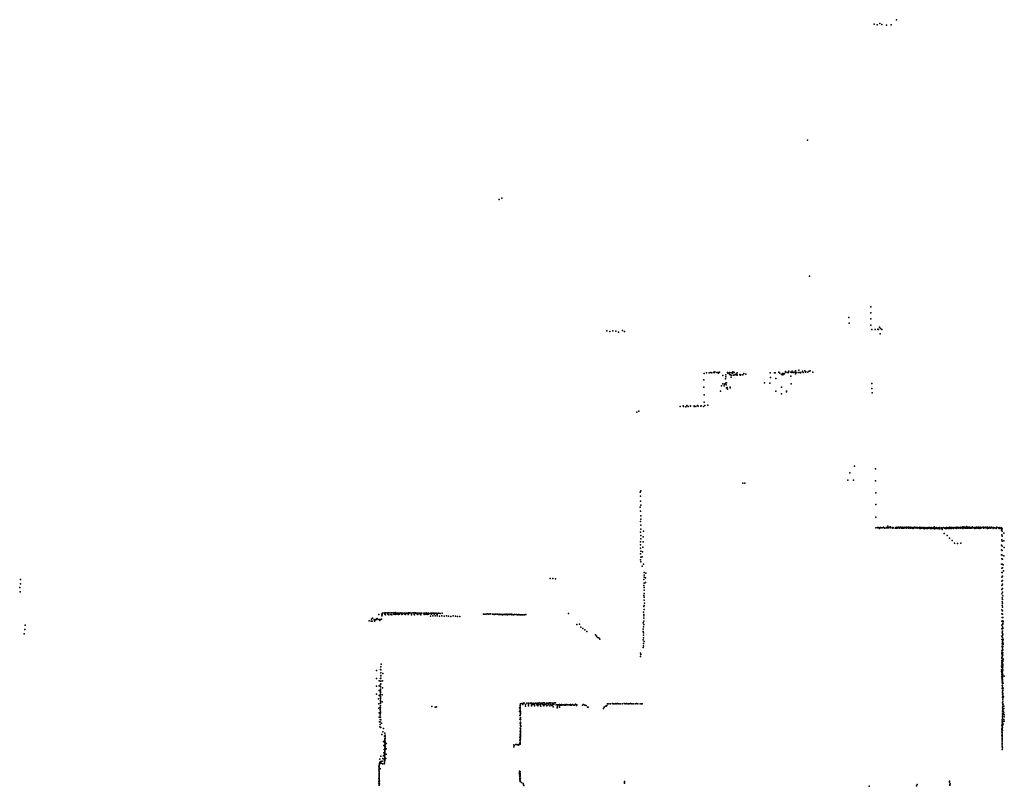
# Model space of a CAD drawing. Header units: millimetres. Extents: x -8027 to 18285, y -18572 to 15071.
# Tile 19 of 19: x -6202 to 11721, y 1116 to 15071. Entities that reach past the tile are written whole.
import ezdxf

# ---------------------------------------------------------------- set-up
doc = ezdxf.new("R2010")
doc.units = ezdxf.units.MM
doc.layers.add('P', color=9, linetype='Continuous')

msp = doc.modelspace()

# ---------------------------------------------------------------- linework, layer by layer
at = {"layer": 'P'}
for p in [(9758, 15071), (9355, 14988), (9407, 14975), (9456, 15004), (9492, 14983), (9576, 14970), (9662, 14977), (8140, 12879), (2523, 11800), (2574, 11825), (8177, 10401), (9291, 9847), (9292, 9736), (8889, 9651), (8896, 9547), (9293, 9625), (9294, 9513), (4488, 9406), (4540, 9395), (4596, 9405), (4650, 9402), (4699, 9384), (4768, 9415), (4806, 9394), (9308, 9432), (9369, 9433), (9416, 9436), (9430, 9433), (9448, 9474), (9459, 9353), (9467, 9449), (9490, 9431), (6257, 8631), (6302, 8642), (6349, 8645), (6381, 8650), (6399, 8645), (6434, 8652), (6434, 8646), (6445, 8647), (6449, 8662), (6487, 8650), (6495, 8647), (6516, 8638), (6521, 8647), (6539, 8653), (6652, 8605), (6685, 8649), (6688, 8634), (6711, 8637), (6717, 8647), (6721, 8614), (6739, 8605), (6752, 8640), (6774, 8637), (6779, 8658), (6803, 8648), (6814, 8607), (6837, 8624), (6838, 8608), (6854, 8608), (6860, 8643), (6860, 8608), (6907, 8613), (6926, 8604), (6964, 8609), (6977, 8633), (7016, 8619), (7456, 8643), (7536, 8641), (7548, 8643), (7614, 8655), (7635, 8636), (7663, 8611), (7681, 8631), (7688, 8607), (7693, 8633), (7707, 8620), (7721, 8632), (7737, 8667), (7745, 8656), (7772, 8648), (7787, 8651), (7791, 8651), (7797, 8672), (7835, 8653), (7851, 8648), (7861, 8672), (7882, 8649), (7893, 8652), (7921, 8626), (7923, 8677), (7925, 8654), (7931, 8640), (7971, 8649), (7982, 8691), (7999, 8649), (8013, 8644), (8015, 8651), (8048, 8671), (8061, 8647), (8091, 8677), (8104, 8653), (8111, 8660), (8147, 8653), (8171, 8671), (8185, 8677), (8233, 8655), (6251, 8515), (6595, 8444), (6599, 8597), (6627, 8435), (6643, 8532), (6648, 8454), (6649, 8569), (6655, 8424), (6662, 8458), (6749, 8600), (6750, 8564), (6786, 8600), (6794, 8603), (6860, 8602), (6913, 8600), (6916, 8602), (7353, 8463), (7451, 8457), (7467, 8557), (7560, 8539), (7835, 8583), (7840, 8443), (9310, 8447), (6250, 8382), (6557, 8308), (6572, 8404), (6621, 8405), (6665, 8372), (6677, 8373), (6684, 8344), (6731, 8371), (6733, 8384), (7562, 8307), (7663, 8379), (7665, 8261), (7757, 8311), (7758, 8297), (9312, 8359), (9316, 8276), (6256, 8243), (6260, 8107), (5031, 7924), (5066, 7945), (5821, 8031), (5878, 8042), (5884, 8031), (5922, 8024), (5943, 8046), (5964, 8031), (6008, 8038), (6011, 8039), (6073, 8032), (6075, 8041), (6105, 8032), (6138, 8045), (6148, 8037), (6196, 8034), (6204, 8041), (6243, 8031), (6267, 8047), (6323, 8055), (8911, 6822), (8996, 6941), (9374, 6897), (6961, 6634), (6999, 6635), (8874, 6691), (8975, 6690), (9379, 6674), (5092, 6469), (5104, 6496), (9383, 6461), (5099, 6396), (5099, 6307), (5095, 6197), (5101, 6127), (5102, 6236), (9383, 6246), (5100, 5937), (5102, 5979), (5103, 6040), (9380, 6018), (5100, 5740), (5103, 5796), (5104, 5871), (5151, 5759), (9381, 5823), (9385, 5819), (9411, 5830), (9420, 5824), (9427, 5828), (9444, 5820), (9450, 5812), (9460, 5824), (9462, 5820), (9466, 5827), (9494, 5821), (9499, 5824), (9522, 5833), (9537, 5820), (9539, 5817), (9544, 5813), (9576, 5821), (9577, 5829), (9597, 5820), (9598, 5854), (9614, 5822), (9616, 5823), (9618, 5821), (9634, 5831), (9648, 5826), (9651, 5839), (9655, 5820), (9683, 5824), (9685, 5822), (9689, 5829), (9694, 5816), (9696, 5820), (9700, 5826), (9733, 5816), (9746, 5828), (9746, 5814), (9749, 5816), (9756, 5816), (9772, 5821), (9773, 5835), (9773, 5815), (9801, 5826), (9802, 5834), (9803, 5822), (9812, 5820), (9812, 5814), (9829, 5829), (9831, 5835), (9851, 5817), (9853, 5816), (9855, 5822), (9857, 5825), (9860, 5832), (9876, 5818), (9888, 5828), (9893, 5814), (9900, 5825), (9905, 5822), (9913, 5824), (9919, 5836), (9930, 5827), (9934, 5819), (9940, 5817), (9948, 5831), (9958, 5825), (9969, 5830), (9971, 5829), (9971, 5824), (9974, 5818), (9977, 5833), (10002, 5822), (10005, 5822), (10007, 5833), (10007, 5826), (10008, 5817), (10013, 5814), (10028, 5829), (10036, 5828), (10041, 5825), (10042, 5818), (10053, 5811), (10061, 5819), (10065, 5827), (10069, 5816), (10079, 5826), (10083, 5824), (10095, 5831), (10096, 5819), (10113, 5821), (10114, 5825), (10115, 5820), (10124, 5827), (10134, 5816), (10136, 5814), (10140, 5826), (10153, 5820), (10154, 5821), (10166, 5819), (10177, 5817), (10184, 5833), (10184, 5811), (10190, 5819), (10195, 5818), (10198, 5807), (10213, 5828), (10216, 5815), (10217, 5813), (10226, 5813), (10243, 5825), (10252, 5822), (10257, 5818), (10258, 5812), (10261, 5803), (10262, 5811), (10269, 5812), (10273, 5826), (10298, 5810), (10303, 5823), (10304, 5815), (10309, 5822), (10320, 5810), (10328, 5813), (10329, 5816), (10332, 5827), (10341, 5813), (10344, 5816), (10362, 5829), (10366, 5823), (10373, 5810), (10381, 5808), (10383, 5814), (10392, 5825), (10393, 5811), (10400, 5816), (10421, 5813), (10422, 5821), (10422, 5806), (10423, 5820), (10427, 5814), (10444, 5842), (10451, 5800), (10453, 5817), (10457, 5808), (10461, 5813), (10464, 5807), (10472, 5812), (10479, 5814), (10481, 5828), (10484, 5824), (10499, 5808), (10506, 5806), (10514, 5821), (10522, 5806), (10531, 5807), (10540, 5827), (10540, 5802), (10542, 5817), (10542, 5814), (10545, 5819), (10548, 5805), (10575, 5821), (10583, 5809), (10586, 5814), (10588, 5810), (10589, 5791), (10590, 5807), (10606, 5827), (10630, 5816), (10635, 5813), (10636, 5824), (10641, 5816), (10653, 5810), (10668, 5827), (10668, 5809), (10677, 5811), (10693, 5813), (10698, 5828), (10710, 5809), (10719, 5817), (10720, 5810), (10730, 5832), (10746, 5811), (10752, 5810), (10760, 5829), (10765, 5815), (10791, 5827), (10796, 5812), (10798, 5819), (10802, 5817), (10810, 5821), (10822, 5827), (10840, 5816), (10845, 5828), (10853, 5822), (10854, 5811), (10861, 5834), (10886, 5821), (10887, 5827), (10894, 5813), (10911, 5827), (10911, 5819), (10924, 5814), (10929, 5831), (10940, 5819), (10964, 5840), (10964, 5814), (10964, 5809), (10974, 5842), (10985, 5822), (10994, 5836), (11010, 5813), (11020, 5819), (11025, 5833), (11026, 5815), (11032, 5847), (11054, 5815), (11056, 5831), (11072, 5819), (11075, 5816), (11082, 5836), (11086, 5831), (11099, 5816), (11115, 5816), (11117, 5825), (11118, 5822), (11130, 5822), (11140, 5842), (11150, 5828), (11150, 5823), (11163, 5822), (11182, 5830), (11182, 5818), (11182, 5811), (11187, 5822), (11196, 5826), (11206, 5818), (11216, 5831), (11240, 5817), (11247, 5832), (11247, 5830), (11249, 5834), (11250, 5824), (11250, 5817), (11275, 5808), (11281, 5836), (11293, 5814), (11297, 5819), (11304, 5830), (11313, 5829), (11338, 5831), (11341, 5818), (11346, 5834), (11351, 5824), (11351, 5815), (11378, 5830), (11383, 5831), (11384, 5824), (11388, 5820), (11407, 5819), (11413, 5832), (11414, 5810), (11433, 5818), (11454, 5832), (11464, 5818), (11467, 5824), (11470, 5824), (11477, 5815), (11487, 5832), (11517, 5811), (11518, 5829), (11527, 5827), (11528, 5820), (11550, 5824), (11572, 5818), (11573, 5809), (11585, 5827), (11587, 5831), (11616, 5824), (11621, 5822), (11630, 5810), (11639, 5819), (11642, 5827), (11661, 5808), (11672, 5822), (11672, 5778), (11682, 5758), (11684, 5804), (5100, 5565), (5102, 5622), (5104, 5679), (5147, 5564), (5149, 5660), (10629, 5715), (10678, 5679), (10725, 5636), (10769, 5588), (11677, 5693), (11678, 5602), (11682, 5579), (11683, 5668), (11710, 5725), (11712, 5587), (5099, 5511), (5101, 5453), (5104, 5395), (5134, 5384), (5141, 5472), (10814, 5539), (10870, 5537), (10927, 5540), (11672, 5506), (11672, 5418), (11679, 5486), (11683, 5409), (11719, 5465), (5100, 5346), (5100, 5240), (5102, 5204), (5103, 5288), (5131, 5292), (11670, 5330), (11677, 5257), (11682, 5325), (11686, 5250), (11710, 5311), (5126, 5121), (5153, 5160), (11669, 5160), (11673, 5084), (11682, 5162), (11689, 5095), (11699, 5150), (11706, 5040), (-6190, 4883), (3457, 4900), (3505, 4898), (3554, 4895), (5159, 4882), (5163, 5011), (5165, 4961), (5166, 4926), (5191, 4913), (5197, 4994), (11674, 4924), (11675, 5005), (11678, 4851), (11683, 5008), (11686, 4861), (11687, 4940), (-6202, 4733), (-6187, 4804), (5162, 4770), (5164, 4689), (5165, 4815), (5165, 4738), (5188, 4828), (11677, 4771), (11678, 4698), (11686, 4717), (11689, 4794), (-6196, 4654), (5160, 4588), (5163, 4558), (5166, 4628), (5166, 4504), (11678, 4622), (11681, 4548), (11690, 4651), (11691, 4514), (11694, 4585), (5159, 4389), (5163, 4337), (5167, 4407), (5169, 4448), (11676, 4328), (11679, 4473), (11683, 4407), (11691, 4446), (11691, 4379), (11691, 4313), (157, 4128), (194, 4123), (203, 4161), (219, 4178), (253, 4153), (254, 4148), (265, 4128), (280, 4155), (300, 4152), (301, 4163), (305, 4173), (307, 4157), (333, 4246), (336, 4243), (336, 4150), (352, 4134), (362, 4150), (386, 4159), (389, 4251), (392, 4221), (396, 4237), (405, 4266), (430, 4271), (444, 4249), (455, 4239), (457, 4272), (483, 4274), (499, 4248), (509, 4275), (515, 4238), (536, 4273), (554, 4243), (563, 4273), (574, 4240), (590, 4274), (606, 4249), (616, 4273), (633, 4244), (641, 4279), (646, 4266), (661, 4248), (668, 4270), (686, 4269), (692, 4242), (695, 4270), (714, 4247), (722, 4266), (725, 4271), (747, 4270), (752, 4241), (765, 4266), (767, 4248), (773, 4269), (798, 4270), (805, 4267), (809, 4247), (822, 4245), (825, 4269), (844, 4270), (850, 4268), (869, 4241), (873, 4250), (874, 4275), (884, 4273), (900, 4275), (923, 4269), (926, 4266), (928, 4238), (929, 4244), (952, 4271), (962, 4271), (977, 4272), (981, 4246), (986, 4240), (1002, 4272), (1002, 4265), (1028, 4268), (1031, 4252), (1042, 4265), (1044, 4241), (1053, 4269), (1078, 4270), (1081, 4265), (1085, 4251), (1103, 4236), (1104, 4268), (1120, 4266), (1155, 4267), (1159, 4270), (1159, 4245), (1179, 4264), (1190, 4248), (1198, 4275), (1205, 4265), (1218, 4241), (1230, 4268), (1238, 4266), (1241, 4252), (1254, 4264), (1277, 4264), (1278, 4213), (1280, 4265), (1294, 4248), (1303, 4269), (1316, 4265), (1320, 4221), (1330, 4265), (1345, 4249), (1354, 4268), (1354, 4264), (1361, 4218), (1379, 4264), (1382, 4268), (1398, 4246), (1400, 4218), (1403, 4263), (1424, 4268), (1428, 4265), (1441, 4214), (1453, 4263), (1481, 4217), (1490, 4265), (1522, 4214), (1565, 4220), (1604, 4216), (1644, 4207), (1688, 4221), (1728, 4212), (1767, 4209), (1810, 4210), (2239, 4252), (2264, 4251), (2288, 4250), (2290, 4252), (2314, 4253), (2329, 4250), (2339, 4252), (2363, 4256), (2368, 4253), (2406, 4249), (2412, 4251), (2436, 4245), (2444, 4249), (2462, 4251), (2484, 4249), (2486, 4249), (2494, 4247), (2511, 4246), (2523, 4246), (2535, 4242), (2536, 4247), (2561, 4246), (2562, 4246), (2579, 4242), (2584, 4238), (2601, 4242), (2610, 4242), (2623, 4244), (2636, 4250), (2640, 4246), (2660, 4245), (2667, 4248), (2679, 4240), (2685, 4244), (2709, 4246), (2710, 4247), (2719, 4246), (2736, 4247), (2754, 4246), (2758, 4235), (2759, 4247), (2785, 4236), (2797, 4244), (2799, 4242), (2810, 4242), (2835, 4241), (2838, 4242), (2841, 4241), (2860, 4240), (2877, 4246), (2884, 4238), (2886, 4245), (2910, 4239), (2916, 4240), (2929, 4239), (2936, 4239), (2956, 4238), (2961, 4237), (2986, 4236), (3014, 4245), (3788, 4259), (5156, 4288), (5159, 4174), (5159, 4124), (5160, 4220), (5161, 4243), (11676, 4257), (11680, 4189), (11691, 4248), (11692, 4188), (11696, 4130), (-6109, 3970), (-6104, 4051), (214, 4121), (255, 4120), (3939, 4059), (3991, 4066), (4012, 4011), (4048, 3986), (4088, 3967), (5149, 4093), (5149, 3975), (5152, 4021), (5159, 4060), (11675, 4049), (11678, 4121), (11678, 3983), (11688, 4022), (11689, 4064), (11689, 3982), (11692, 4086), (11692, 4002), (11693, 3987), (11694, 4065), (11700, 4115), (-6120, 3892), (4120, 3935), (4280, 3871), (4297, 3848), (4315, 3827), (4339, 3818), (4356, 3797), (5149, 3935), (5150, 3784), (5152, 3867), (5152, 3819), (5155, 3910), (11677, 3786), (11678, 3852), (11680, 3920), (11686, 3900), (11689, 3942), (11689, 3862), (11690, 3941), (11690, 3823), (11690, 3822), (11692, 3785), (11694, 3886), (11694, 3771), (11696, 3887), (11699, 3795), (5149, 3640), (5154, 3717), (5155, 3672), (5163, 3753), (11674, 3585), (11681, 3716), (11681, 3667), (11681, 3654), (11682, 3707), (11686, 3751), (11686, 3590), (11688, 3641), (11688, 3629), (11689, 3746), (11689, 3669), (11689, 3603), (11691, 3599), (11693, 3709), (11695, 3660), (11697, 3599), (11698, 3720), (11699, 3698), (5097, 3481), (5101, 3538), (5105, 3518), (11673, 3545), (11675, 3408), (11676, 3463), (11677, 3527), (11678, 3446), (11678, 3406), (11679, 3519), (11680, 3481), (11682, 3511), (11683, 3550), (11683, 3476), (11685, 3442), (11690, 3490), (11692, 3547), (11693, 3442), (11696, 3501), (11700, 3418), (367, 3243), (372, 3236), (374, 3291), (377, 3341), (11670, 3301), (11670, 3238), (11674, 3374), (11674, 3276), (11675, 3342), (11676, 3344), (11680, 3289), (11682, 3403), (11682, 3234), (11683, 3369), (11683, 3333), (11689, 3301), (11690, 3267), (11690, 3232), (11692, 3337), (11692, 3235), (11694, 3390), (11694, 3288), (11695, 3231), (11697, 3322), (292, 3222), (292, 3079), (368, 3077), (369, 3133), (369, 3082), (370, 3127), (371, 3181), (373, 3179), (410, 3171), (11670, 3208), (11673, 3180), (11673, 3114), (11674, 3150), (11676, 3084), (11679, 3174), (11681, 3061), (11682, 3061), (11684, 3177), (11684, 3049), (11685, 3125), (11686, 3122), (11687, 3093), (11689, 3060), (11690, 3198), (11690, 3163), (11691, 3135), (11695, 3144), (11720, 3123), (291, 2936), (340, 3036), (342, 2943), (364, 3029), (366, 2924), (366, 2872), (367, 2970), (368, 2935), (368, 2885), (369, 3030), (369, 2983), (402, 2911), (405, 3039), (11684, 2952), (11684, 2896), (11685, 3010), (11686, 2919), (11687, 3039), (11689, 2954), (11690, 3023), (11690, 2988), (11692, 2891), (11702, 2902), (11703, 2991), (294, 2792), (331, 2711), (341, 2859), (342, 2769), (361, 2782), (364, 2728), (367, 2840), (367, 2821), (367, 2796), (367, 2749), (367, 2706), (397, 2784), (11686, 2736), (11688, 2791), (11691, 2848), (11691, 2825), (11692, 2730), (11693, 2860), (11693, 2806), (11694, 2763), (11694, 2700), (11695, 2794), (11707, 2742), (335, 2539), (336, 2620), (361, 2554), (361, 2513), (363, 2544), (364, 2636), (364, 2628), (364, 2584), (365, 2681), (365, 2668), (365, 2586), (396, 2656), (1303, 2566), (1360, 2556), (1387, 2561), (2897, 2543), (2908, 2574), (2909, 2549), (2910, 2596), (2910, 2525), (2912, 2617), (2938, 2624), (2955, 2607), (2967, 2628), (2981, 2629), (3003, 2574), (3007, 2607), (3028, 2629), (3057, 2580), (3058, 2629), (3059, 2608), (3088, 2627), (3102, 2628), (3114, 2580), (3115, 2602), (3116, 2628), (3134, 2605), (3145, 2627), (3164, 2608), (3170, 2579), (3172, 2601), (3174, 2625), (3186, 2631), (3200, 2628), (3210, 2600), (3216, 2606), (3229, 2629), (3229, 2578), (3242, 2608), (3255, 2633), (3271, 2602), (3272, 2627), (3279, 2604), (3284, 2577), (3297, 2632), (3311, 2629), (3314, 2606), (3319, 2605), (3324, 2633), (3336, 2633), (3340, 2578), (3348, 2636), (3351, 2607), (3367, 2607), (3380, 2627), (3383, 2609), (3392, 2629), (3393, 2580), (3417, 2631), (3418, 2609), (3418, 2598), (3420, 2603), (3430, 2631), (3443, 2634), (3447, 2581), (3455, 2607), (3468, 2634), (3469, 2603), (3486, 2590), (3494, 2598), (3495, 2630), (3510, 2564), (3516, 2606), (3521, 2626), (3524, 2606), (3530, 2636), (3552, 2636), (3562, 2600), (3573, 2597), (3579, 2543), (3590, 2571), (3592, 2595), (3595, 2601), (3605, 2597), (3625, 2608), (3625, 2554), (3628, 2599), (3631, 2586), (3641, 2599), (3654, 2595), (3660, 2604), (3672, 2592), (3689, 2597), (3697, 2599), (3714, 2591), (3725, 2595), (3727, 2603), (3733, 2593), (3737, 2594), (3760, 2603), (3772, 2597), (3795, 2601), (3806, 2597), (3819, 2592), (3827, 2605), (3831, 2591), (3842, 2593), (3853, 2600), (3858, 2608), (3885, 2594), (3896, 2593), (3916, 2609), (3931, 2589), (3941, 2599), (4042, 2596), (4063, 2604), (4087, 2593), (4109, 2588), (4134, 2559), (4144, 2557), (4426, 2532), (4437, 2555), (4462, 2572), (4475, 2574), (4485, 2590), (4499, 2616), (4523, 2619), (4555, 2620), (4591, 2621), (4601, 2617), (4613, 2618), (4635, 2619), (4647, 2621), (4670, 2618), (4682, 2624), (4705, 2619), (4727, 2620), (4762, 2618), (4799, 2621), (4821, 2620), (4846, 2623), (4857, 2619), (4880, 2619), (4892, 2617), (4917, 2623), (4938, 2615), (4963, 2615), (5002, 2617), (5027, 2624), (5052, 2620), (5090, 2620), (5114, 2620), (5126, 2617), (11688, 2634), (11691, 2542), (11692, 2605), (11693, 2668), (11694, 2603), (11695, 2576), (11695, 2514), (11703, 2609), (11706, 2534), (11711, 2574), (11711, 2533), (341, 2454), (342, 2374), (359, 2372), (359, 2331), (360, 2501), (360, 2434), (361, 2413), (362, 2413), (363, 2469), (363, 2377), (364, 2454), (2897, 2477), (2901, 2405), (2901, 2340), (2910, 2502), (2911, 2412), (2912, 2475), (2912, 2433), (2913, 2369), (2914, 2453), (2914, 2345), (11687, 2419), (11687, 2359), (11688, 2389), (11689, 2450), (11690, 2481), (11701, 2444), (11705, 2486), (11712, 2453), (11712, 2333), (11716, 2378), (11719, 2420), (346, 2291), (355, 2200), (358, 2289), (362, 2241), (369, 2327), (372, 2189), (383, 2266), (418, 2167), (2906, 2177), (2907, 2268), (2912, 2267), (2913, 2326), (2913, 2286), (2913, 2246), (2914, 2250), (2915, 2169), (2916, 2222), (2916, 2170), (2918, 2208), (2919, 2202), (11678, 2225), (11678, 2164), (11680, 2210), (11683, 2328), (11683, 2269), (11683, 2208), (11683, 2154), (11684, 2299), (11684, 2241), (11684, 2172), (11686, 2223), (11686, 2184), (11687, 2271), (11696, 2293), (11703, 2247), (11721, 2303), (392, 2058), (407, 2106), (436, 2030), (444, 2086), (445, 1980), (448, 2049), (448, 2015), (450, 1986), (2904, 2009), (2907, 2118), (2909, 2060), (2910, 1973), (2911, 2051), (2911, 2016), (2911, 2003), (2913, 2136), (2913, 2034), (2913, 2018), (2913, 1978), (2914, 2093), (2914, 2054), (2915, 2082), (2917, 2130), (2917, 2112), (11676, 2042), (11677, 2142), (11677, 2101), (11679, 2025), (11680, 2124), (11680, 2124), (11681, 2066), (11681, 2038), (11682, 2011), (11682, 1988), (11684, 2098), (11684, 1982), (11685, 2069), (11687, 2129), (422, 1933), (428, 1857), (439, 1912), (442, 1836), (443, 1800), (444, 1870), (446, 1942), (447, 1960), (448, 1816), (450, 1897), (450, 1869), (450, 1842), (452, 1924), (470, 1796), (471, 1896), (2791, 1833), (2792, 1870), (2798, 1859), (2828, 1877), (2839, 1878), (2843, 1876), (2870, 1877), (2870, 1866), (2893, 1879), (2900, 1956), (2901, 1900), (2906, 1885), (2908, 1913), (2909, 1958), (2910, 1941), (2911, 1941), (2911, 1903), (11679, 1870), (11680, 1953), (11680, 1897), (11682, 1967), (11682, 1843), (11684, 1927), (11686, 1818), (369, 1662), (408, 1622), (421, 1672), (427, 1728), (430, 1787), (439, 1663), (440, 1697), (442, 1729), (442, 1723), (442, 1627), (445, 1761), (446, 1766), (446, 1742), (446, 1692), (446, 1668), (446, 1619), (447, 1640), (448, 1789), (463, 1624), (469, 1699), (11684, 1789), (337, 1476), (339, 1441), (342, 1453), (343, 1503), (343, 1495), (344, 1471), (347, 1531), (348, 1531), (353, 1557), (356, 1613), (356, 1526), (357, 1437), (371, 1570), (375, 1538), (397, 1575), (401, 1525), (430, 1527), (435, 1602), (437, 1540), (438, 1560), (439, 1582), (445, 1597), (447, 1583), (337, 1412), (338, 1260), (339, 1351), (339, 1338), (339, 1320), (339, 1280), (340, 1299), (340, 1288), (341, 1380), (341, 1375), (341, 1318), (341, 1260), (342, 1393), (344, 1431), (2894, 1325), (2896, 1370), (2897, 1394), (2899, 1347), (2904, 1292), (2904, 1263), (2905, 1261), (2906, 1339), (2906, 1320), (2909, 1347), (2909, 1298), (2911, 1378), (2912, 1264), (338, 1203), (338, 1172), (339, 1231), (339, 1138), (340, 1189), (340, 1155), (340, 1141), (341, 1241), (341, 1170), (342, 1221), (345, 1164), (346, 1216), (2903, 1253), (2904, 1233), (2907, 1232), (2911, 1208), (2911, 1203), (2932, 1187), (2963, 1165), (2971, 1143), (2972, 1132), (4805, 1172), (4809, 1203), (4809, 1190), (9261, 1116), (10120, 1124), (10133, 1146), (10721, 1207), (10726, 1189), (10727, 1135), (10729, 1158), (10737, 1163)]:
    msp.add_point(p, dxfattribs=at)

doc.saveas('drawing.dxf')
